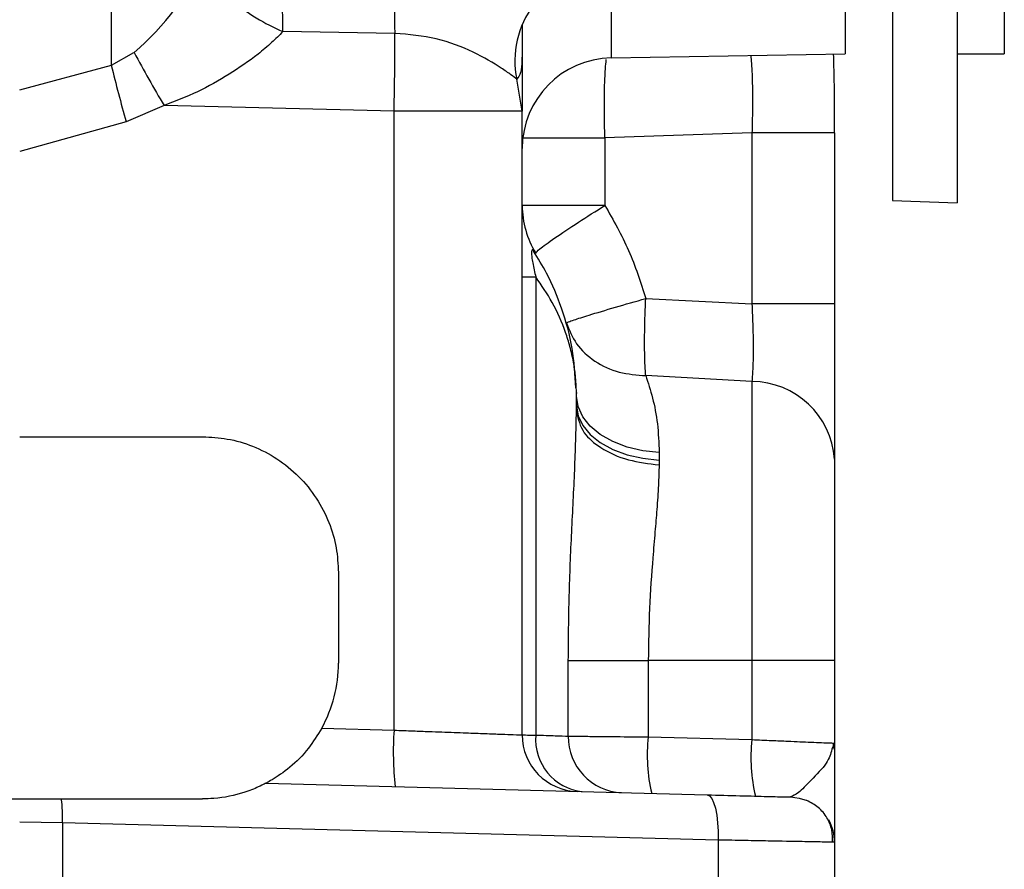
# Model space of a CAD drawing. Header units: inches. Extents: x 0.4 to 16.6, y 0.2 to 10.8.
# Tile 14 of 18: x 12.3 to 14.1, y 3.8 to 5.4. Entities that reach past the tile are written whole.
import ezdxf

# ---------------------------------------------------------------- set-up
doc = ezdxf.new("R2010")
doc.units = ezdxf.units.IN
doc.header["$MEASUREMENT"] = 0

msp = doc.modelspace()

# ---------------------------------------------------------------- linework, layer by layer
at = {"color": 8, "linetype": 'Continuous', "lineweight": 25}
for p, q in [((12.4519, 5.2808), (12.4519, 8.4924)), ((13.372, 5.4557), (13.372, 5.2942)), ((13.2306, 4.9395), (13.2306, 4.9364))]:
    msp.add_line(p, q, dxfattribs=at)
at = {"color": 7, "linetype": 'Continuous', "lineweight": 25}
for p, q in [((14.0956, 5.5452), (14.0956, 5.3016)), ((13.8896, 5.4738), (13.8896, 5.0316)), ((13.8029, 5.4708), (13.8029, 5.3017)), ((14.0089, 5.4667), (14.0089, 5.0274)), ((13.2082, 5.3556), (13.2082, 5.1966)), ((12.9737, 5.3396), (12.7678, 5.3428)), ((12.4519, 5.2808), (12.4936, 5.3041)), ((13.372, 5.2942), (13.8029, 5.3017)), ((14.0089, 5.3016), (14.0956, 5.3016)), ((12.2832, 5.2357), (12.4519, 5.2808)), ((13.2082, 5.1966), (13.1983, 5.255)), ((12.5489, 5.2067), (12.4792, 5.1768)), ((12.9723, 5.1966), (12.5489, 5.2067)), ((12.9723, 4.0569), (12.9723, 5.1966)), ((13.2082, 5.1966), (12.9723, 5.1966)), ((13.2082, 4.0481), (13.2082, 5.1966)), ((12.4792, 5.1768), (12.2832, 5.1223)), ((13.6311, 5.1563), (13.3604, 5.1473)), ((13.3604, 5.1473), (13.3604, 5.0229)), ((13.7832, 5.1563), (13.6311, 5.1563)), ((13.6311, 5.1563), (13.6311, 4.8418)), ((13.7832, 5.1563), (13.7832, 4.8418)), ((13.3604, 5.0229), (13.2082, 5.0229)), ((13.8896, 5.0316), (14.0089, 5.0274)), ((13.2332, 4.9351), (13.2294, 4.9391)), ((13.2082, 4.8912), (13.2332, 4.8912)), ((13.2332, 4.8912), (13.2332, 4.0479)), ((13.4356, 4.8515), (13.6311, 4.8418)), ((13.7832, 4.8418), (13.6311, 4.8418)), ((13.6311, 4.6988), (13.4356, 4.7096)), ((13.6311, 4.6988), (13.6311, 4.185)), ((13.3081, 4.6717), (13.3081, 4.6785)), ((13.3082, 4.6717), (13.3082, 4.6766)), ((13.3081, 4.6441), (13.3081, 4.6717)), ((13.3081, 4.6717), (13.3082, 4.6717)), ((13.3082, 4.6542), (13.3082, 4.6717)), ((13.3082, 4.6425), (13.3082, 4.6542)), ((12.2832, 4.597), (12.6199, 4.597)), ((13.4604, 4.5678), (13.4604, 4.554)), ((13.4604, 4.554), (13.4602, 4.5451)), ((12.8699, 4.347), (12.8699, 4.1804)), ((13.2931, 4.046), (13.2931, 4.185)), ((13.2931, 4.185), (13.4402, 4.185)), ((13.6311, 4.185), (13.4402, 4.185)), ((13.4402, 4.185), (13.4402, 4.0445)), ((13.7832, 4.185), (13.6311, 4.185)), ((13.6311, 4.185), (13.6311, 4.0395)), ((13.7832, 4.185), (13.7832, 4.0331)), ((12.8392, 4.0604), (12.9723, 4.0569)), ((13.4402, 4.0445), (13.6311, 4.0395)), ((13.778, 4.0333), (13.7832, 4.0331)), ((13.7832, 4.0331), (13.7784, 4.0217)), ((13.7825, 4.0222), (13.7805, 4.0332)), ((12.7364, 3.9592), (13.5486, 3.9379)), ((12.3598, 3.9304), (12.6199, 3.9304)), ((12.3622, 3.8862), (12.2832, 3.8877)), ((12.3622, 3.8862), (12.3622, 3.637)), ((13.5689, 3.8546), (12.3622, 3.8862)), ((13.5689, 3.8546), (13.5689, 3.637)), ((13.7832, 3.8506), (13.7757, 3.8507)), ((13.7832, 3.8506), (13.7832, 3.637))]:
    msp.add_line(p, q, dxfattribs=at)
at = {"color": 7, "linetype": 'Continuous', "lineweight": 25, "flags": 128}
for points in [[(13.4604, 4.5678), (13.43, 4.5712), (13.4012, 4.5781), (13.3749, 4.5882), (13.352, 4.6012), (13.3333, 4.6166), (13.3195, 4.6339), (13.3111, 4.6525), (13.3082, 4.6717)], [(13.3082, 4.6542), (13.3111, 4.6356), (13.3195, 4.6177), (13.3333, 4.6011), (13.352, 4.5862), (13.3749, 4.5737), (13.4012, 4.564), (13.43, 4.5573), (13.4604, 4.554)], [(13.5486, 3.9379), (13.5529, 3.9362), (13.557, 3.9314), (13.5606, 3.9236), (13.5638, 3.9133), (13.5662, 3.9007), (13.5679, 3.8863), (13.5688, 3.8708), (13.5689, 3.8546)], [(13.7021, 3.9339), (13.718, 3.9319), (13.7326, 3.9272)]]:
    msp.add_lwpolyline(points, dxfattribs=at)
at = {"color": 7, "linetype": 'Continuous', "lineweight": 25}
for centre, radius, start, end in [((15.6872, 5.4096), 2.7144, 177.1686, 181.4766), ((12.163, 5.69), 0.5082, 310.5887, 335.5502), ((13.3646, 5.2894), 0.1699, 94.1345, 191.6613), ((15.4195, 6.8996), 3.3326, 208.604, 210.5285), ((13.3749, 5.1276), 0.1667, 91, 180), ((15.473, 6.0207), 3.1105, 193.761, 195.742), ((13.3749, 5.0229), 0.1667, 180, 211.7883), ((13.6296, 4.5448), 0.154, 4.113, 89.4417), ((12.6199, 4.1804), 0.25, 331.3209, 0), ((13.5702, 4.0153), 0.5993, 176.023, 185.9762), ((13.3122, 4.0481), 0.104, 180, 268.5), ((13.3296, 4.0401), 0.0968, 175.3697, 263.6146), ((13.3954, 4.0443), 0.1024, 179.0583, 267.6359), ((13.7437, 4.0109), 0.3054, 173.672, 193.3094), ((13.9346, 4.0059), 0.3054, 173.672, 193.3094), ((12.0925, 3.894), 0.2698, 358.3315, 7.7365), ((13.6999, 3.8506), 0.0833, 0, 29.4635)]:
    msp.add_arc(centre, radius, start, end, dxfattribs=at)
for points, knots in [([(12.7678, 5.3428), (12.7675, 5.362), (12.7669, 5.3937), (12.7672, 5.4485), (12.7682, 5.4988), (12.7696, 5.5287), (12.7703, 5.5433)], [0, 0, 0, 0, 0.300999, 0.499864, 0.756563, 1, 1, 1, 1]), ([(12.6256, 5.4796), (12.6295, 5.4674), (12.6377, 5.4423), (12.6712, 5.4025), (12.7163, 5.3667), (12.751, 5.3506), (12.7678, 5.3428)], [0, 0, 0, 0, 0.242413, 0.5, 0.757587, 1, 1, 1, 1]), ([(12.7678, 5.3428), (12.761, 5.336), (12.7469, 5.3218), (12.7144, 5.2948), (12.6693, 5.2634), (12.6112, 5.2308), (12.5697, 5.2147), (12.5489, 5.2067)], [0, 0, 0, 0, 0.121059, 0.250909, 0.500575, 0.75023, 1, 1, 1, 1]), ([(13.1983, 5.255), (13.195, 5.2576), (13.1886, 5.2626), (13.1642, 5.2797), (13.1202, 5.3055), (13.0517, 5.333), (12.9997, 5.3374), (12.9737, 5.3396)], [0, 0, 0, 0, 0.125348, 0.251141, 0.500333, 0.750218, 1, 1, 1, 1]), ([(13.7832, 5.1563), (13.7832, 5.1902), (13.7831, 5.2437), (13.7819, 5.2859), (13.7814, 5.3014)], [0, 0, 0, 0, 0.6346544, 1, 1, 1, 1]), ([(13.2332, 4.9351), (13.2345, 4.937), (13.2372, 4.9409), (13.2659, 4.9616), (13.3088, 4.9903), (13.3436, 5.0123), (13.3604, 5.0229)], [0, 0, 0, 0, 0.241042, 0.5, 0.758958, 1, 1, 1, 1]), ([(13.3604, 5.0229), (13.3759, 4.9956), (13.4071, 4.9412), (13.4261, 4.8814), (13.4356, 4.8515)], [0, 0, 0, 0, 0.500099, 1, 1, 1, 1]), ([(13.307, 4.687), (13.3056, 4.7111), (13.3028, 4.7603), (13.283, 4.8307), (13.2587, 4.8906), (13.2374, 4.9254), (13.2291, 4.9389)], [0, 0, 0, 0, 0.284809, 0.579983, 0.836051, 1, 1, 1, 1]), ([(13.3081, 4.6785), (13.3077, 4.6891), (13.3068, 4.7076), (13.3026, 4.7359), (13.2967, 4.7623), (13.2851, 4.7993), (13.2663, 4.8426), (13.2438, 4.8757), (13.2332, 4.8912)], [0, 0, 0, 0, 0.143942, 0.253745, 0.387556, 0.507707, 0.768888, 1, 1, 1, 1]), ([(13.2897, 4.8065), (13.2904, 4.8071), (13.2918, 4.808), (13.305, 4.8127), (13.3314, 4.8211), (13.3774, 4.8349), (13.4166, 4.8461), (13.4356, 4.8515)], [0, 0, 0, 0, 0.155402, 0.290784, 0.500734, 0.757931, 1, 1, 1, 1]), ([(13.4356, 4.7096), (13.435, 4.7177), (13.4338, 4.7343), (13.4334, 4.7694), (13.4338, 4.8092), (13.435, 4.8376), (13.4356, 4.8515)], [0, 0, 0, 0, 0.245886, 0.5, 0.754114, 1, 1, 1, 1]), ([(13.6311, 4.8418), (13.6317, 4.8274), (13.6329, 4.7987), (13.6334, 4.7585), (13.6329, 4.7234), (13.6317, 4.707), (13.6311, 4.6988)], [0, 0, 0, 0, 0.250079, 0.500203, 0.750335, 1, 1, 1, 1]), ([(13.7832, 4.8418), (13.7832, 4.8131), (13.7832, 4.7556), (13.7832, 4.6755), (13.7832, 4.6051), (13.7832, 4.5723), (13.7832, 4.5558)], [0, 0, 0, 0, 0.2498402, 0.5002033, 0.7505749, 1, 1, 1, 1]), ([(13.2897, 4.8065), (13.295, 4.7933), (13.3058, 4.766), (13.3405, 4.7344), (13.385, 4.7134), (13.4191, 4.7108), (13.4356, 4.7096)], [0, 0, 0, 0, 0.243777, 0.5, 0.756223, 1, 1, 1, 1]), ([(13.4356, 4.7096), (13.44, 4.6962), (13.4486, 4.6697), (13.4582, 4.6219), (13.4596, 4.5858), (13.4604, 4.5678)], [0, 0, 0, 0, 0.337837, 0.668835, 1, 1, 1, 1]), ([(13.3081, 4.6785), (13.3081, 4.6784), (13.3081, 4.6782), (13.3081, 4.6779), (13.3081, 4.6777), (13.3082, 4.6773), (13.3082, 4.6769), (13.3082, 4.6767), (13.3082, 4.6766)], [0, 0, 0, 0, 0.071739, 0.128609, 0.182923, 0.245859, 0.49973, 1, 1, 1, 1]), ([(13.2931, 4.185), (13.2934, 4.2249), (13.2942, 4.3045), (13.2991, 4.4222), (13.3054, 4.5369), (13.3072, 4.6084), (13.3081, 4.6441)], [0, 0, 0, 0, 0.2499471, 0.4996366, 0.7499297, 1, 1, 1, 1]), ([(13.3081, 4.6441), (13.3081, 4.6438), (13.3081, 4.6433), (13.3081, 4.6428), (13.3082, 4.6426), (13.3082, 4.6426), (13.3082, 4.6425)], [0, 0, 0, 0, 0.615656, 0.830005, 0.919151, 1, 1, 1, 1]), ([(13.3082, 4.6425), (13.3112, 4.6295), (13.3167, 4.6055), (13.3525, 4.5746), (13.4007, 4.5525), (13.4409, 4.5475), (13.4602, 4.5451)], [0, 0, 0, 0, 0.272002, 0.499832, 0.75843, 1, 1, 1, 1]), ([(12.6199, 4.597), (12.6351, 4.5962), (12.6665, 4.5945), (12.7131, 4.5806), (12.7579, 4.5576), (12.7979, 4.525), (12.8304, 4.4851), (12.8535, 4.4403), (12.8674, 4.3937), (12.8691, 4.3623), (12.8699, 4.347)], [0, 0, 0, 0, 0.116571, 0.240116, 0.36878, 0.500153, 0.631499, 0.760093, 0.883539, 1, 1, 1, 1]), ([(13.7832, 4.5558), (13.7832, 4.5349), (13.7832, 4.4923), (13.7832, 4.4007), (13.7832, 4.2961), (13.7832, 4.2216), (13.7832, 4.185)], [0, 0, 0, 0, 0.245747, 0.5, 0.754253, 1, 1, 1, 1]), ([(13.4602, 4.5451), (13.4599, 4.5329), (13.4591, 4.5065), (13.4562, 4.4652), (13.4525, 4.4205), (13.4475, 4.3605), (13.4417, 4.2815), (13.4407, 4.2172), (13.4402, 4.185)], [0, 0, 0, 0, 0.1156798, 0.2503625, 0.3688232, 0.5009661, 0.7503086, 1, 1, 1, 1]), ([(12.8392, 4.0604), (12.8314, 4.0477), (12.8139, 4.0195), (12.7802, 3.9869), (12.7524, 3.9679), (12.7382, 3.9601), (12.7369, 3.9594), (12.7364, 3.9592)], [0, 0, 0, 0, 0.2282945, 0.5091598, 0.7942115, 0.9093742, 1, 1, 1, 1]), ([(12.9723, 4.0569), (12.9841, 4.0565), (13.006, 4.0556), (13.0353, 4.0545), (13.0684, 4.0533), (13.1042, 4.052), (13.1414, 4.0506), (13.1708, 4.0495), (13.2001, 4.0484), (13.205, 4.0482), (13.2082, 4.0481)], [0, 0, 0, 0, 0.094541, 0.174892, 0.241043, 0.377032, 0.500723, 0.63065, 0.757344, 1, 1, 1, 1]), ([(13.2082, 4.0481), (13.2093, 4.0481), (13.2115, 4.0481), (13.2259, 4.0479), (13.2332, 4.0479)], [0, 0, 0, 0, 0.493424, 1, 1, 1, 1]), ([(13.2332, 4.0479), (13.246, 4.0475), (13.2714, 4.0467), (13.2859, 4.0462), (13.2931, 4.046)], [0, 0, 0, 0, 0.505452, 1, 1, 1, 1]), ([(13.2931, 4.046), (13.2975, 4.0459), (13.307, 4.0458), (13.337, 4.0455), (13.3819, 4.0451), (13.4201, 4.0447), (13.4402, 4.0445)], [0, 0, 0, 0, 0.203756, 0.4384, 0.703847, 1, 1, 1, 1]), ([(13.7832, 4.0331), (13.7832, 4.0176), (13.7832, 3.9872), (13.7832, 3.9442), (13.7832, 3.9091), (13.7832, 3.8831), (13.7832, 3.8581), (13.7832, 3.8536), (13.7832, 3.8506)], [0, 0, 0, 0, 0.169826, 0.335253, 0.499961, 0.627917, 0.750681, 1, 1, 1, 1]), ([(12.7364, 3.9592), (12.7357, 3.9588), (12.7342, 3.958), (12.7207, 3.9513), (12.6909, 3.9394), (12.6536, 3.9312), (12.6268, 3.9305), (12.6199, 3.9304)], [0, 0, 0, 0, 0.108191, 0.255469, 0.490158, 0.869279, 1, 1, 1, 1]), ([(13.5486, 3.9379), (13.5694, 3.9373), (13.612, 3.9362), (13.6621, 3.9349), (13.6958, 3.934), (13.7, 3.9339), (13.7021, 3.9339)], [0, 0, 0, 0, 0.243335, 0.500047, 0.756732, 1, 1, 1, 1]), ([(12.2066, 3.9304), (12.2144, 3.9304), (12.2307, 3.9304), (12.2564, 3.9304), (12.2743, 3.9304), (12.2832, 3.9304)], [0, 0, 0, 0, 0.311383, 0.654131, 1, 1, 1, 1]), ([(12.2832, 3.9304), (12.2913, 3.9304), (12.3082, 3.9304), (12.3339, 3.9304), (12.3512, 3.9304), (12.3598, 3.9304)], [0, 0, 0, 0, 0.311383, 0.654131, 1, 1, 1, 1]), ([(13.7793, 3.8506), (13.7794, 3.8582), (13.7794, 3.8738), (13.7701, 3.8962), (13.7544, 3.9156), (13.7395, 3.9235), (13.7321, 3.9274)], [0, 0, 0, 0, 0.239843, 0.492533, 0.749334, 1, 1, 1, 1])]:
    msp.add_open_spline(points, degree=3, knots=knots, dxfattribs=at)
at = {"color": 8, "linetype": 'Continuous', "lineweight": 25}
for points, knots in [([(13.2082, 5.3515), (13.2082, 5.3417), (13.2082, 5.318), (13.2078, 5.2896), (13.2064, 5.2651), (13.201, 5.2584), (13.1983, 5.255)], [0, 0, 0, 0, 0.192879, 0.461833, 0.731199, 1, 1, 1, 1]), ([(13.6288, 5.2987), (13.6293, 5.2942), (13.6304, 5.2834), (13.6316, 5.2589), (13.6322, 5.2277), (13.6321, 5.1929), (13.6314, 5.1685), (13.6311, 5.1563)], [0, 0, 0, 0, 0.153492, 0.36536, 0.576572, 0.788533, 1, 1, 1, 1]), ([(13.3604, 5.1473), (13.36, 5.1592), (13.3594, 5.1833), (13.3593, 5.2179), (13.36, 5.249), (13.3612, 5.2742), (13.3624, 5.2859), (13.3629, 5.2912)], [0, 0, 0, 0, 0.205131, 0.41519, 0.625249, 0.83038, 1, 1, 1, 1]), ([(13.2294, 4.9391), (13.2288, 4.94), (13.2273, 4.9419), (13.226, 4.9407), (13.2254, 4.9382), (13.2252, 4.9354), (13.2254, 4.9318), (13.226, 4.9258), (13.2284, 4.9115), (13.2312, 4.8997), (13.2332, 4.8912)], [0, 0, 0, 0, 0.122139, 0.261787, 0.322992, 0.380831, 0.439174, 0.500563, 0.639258, 1, 1, 1, 1]), ([(13.6311, 4.0395), (13.6432, 4.039), (13.6662, 4.038), (13.7042, 4.0364), (13.7434, 4.0347), (13.7726, 4.0335), (13.7767, 4.0333), (13.778, 4.0333)], [0, 0, 0, 0, 0.168939, 0.319961, 0.567371, 0.856913, 1, 1, 1, 1]), ([(13.7784, 4.0217), (13.7759, 4.0133), (13.7704, 3.9948), (13.741, 3.9667), (13.7165, 3.9398), (13.7066, 3.9357), (13.7021, 3.9339)], [0, 0, 0, 0, 0.251157, 0.55186, 0.794155, 1, 1, 1, 1]), ([(13.7757, 3.8507), (13.7742, 3.8507), (13.7716, 3.8508), (13.7571, 3.8511), (13.7423, 3.8513), (13.7138, 3.8519), (13.6727, 3.8526), (13.6183, 3.8537), (13.5857, 3.8543), (13.5689, 3.8546)], [0, 0, 0, 0, 0.1381191, 0.2339987, 0.3310431, 0.4292526, 0.6914112, 0.8399961, 1, 1, 1, 1])]:
    msp.add_open_spline(points, degree=3, knots=knots, dxfattribs=at)
at = {"color": 7, "linetype": 'Continuous', "lineweight": 25}
for points in [[(12.9723, 5.1966), (12.9728, 5.2222), (12.9739, 5.2734), (12.9738, 5.3176), (12.9737, 5.3396)], [(13.2082, 5.1473), (13.2104, 5.1473), (13.2149, 5.1473), (13.2494, 5.1473), (13.2993, 5.1473), (13.34, 5.1473), (13.3604, 5.1473)]]:
    msp.add_open_spline(points, degree=3, dxfattribs=at)

doc.saveas('drawing.dxf')
